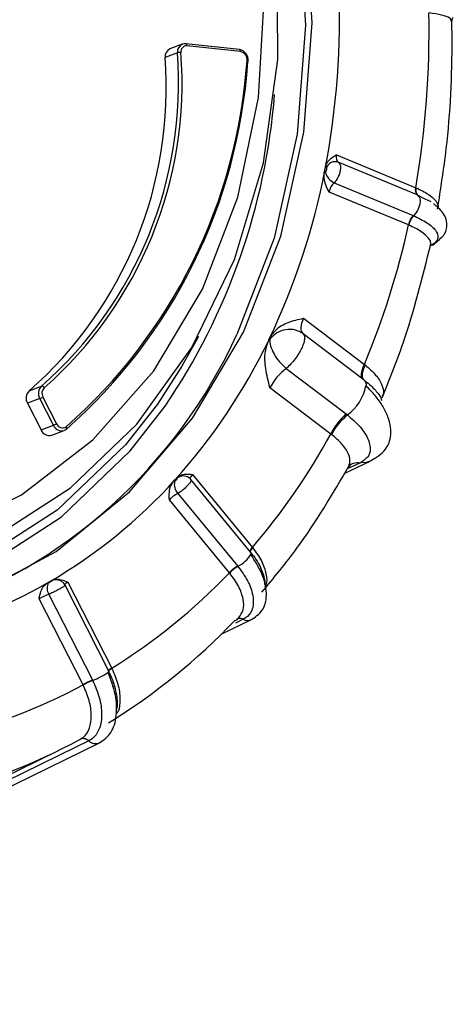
# Model space of a CAD drawing. Extents: x 5 to 297, y -3 to 205.
# Tile 10 of 35: x 77.285 to 78.242, y 42.831 to 45.002. Entities that reach past the tile are written whole.
import ezdxf

# ---------------------------------------------------------------- set-up
doc = ezdxf.new("R2010")
doc.units = 0
doc.layers.get('0').update_dxf_attribs({"linetype": 'CONTINUOUS'})

msp = doc.modelspace()

# ---------------------------------------------------------------- linework, layer by layer
at = {"color": 7, "linetype": 'CONTINUOUS'}
for p, q in [((77.6333, 44.9296), (77.6061, 44.9191)), ((77.6439, 44.9482), (77.6168, 44.9378)), ((77.7699, 44.9364), (77.6519, 44.9492)), ((77.7723, 44.9321), (77.6543, 44.9449)), ((77.9839, 44.7044), (78.1589, 44.6318)), ((77.9572, 44.6641), (77.9585, 44.6705)), ((77.9585, 44.6705), (77.9598, 44.6769)), ((78.1621, 44.6161), (77.988, 44.6883)), ((77.9791, 44.6426), (78.1531, 44.5705)), ((78.1589, 44.6318), (78.1598, 44.6315)), ((78.1428, 44.5497), (77.9677, 44.6222)), ((78.163, 44.6157), (78.1621, 44.6161)), ((78.1926, 44.6004), (78.1799, 44.6069)), ((78.1531, 44.5705), (78.1541, 44.5701)), ((77.9116, 44.344), (78.0458, 44.2422)), ((78.0423, 44.2096), (77.9103, 44.3097)), ((77.8345, 44.2957), (77.8352, 44.297)), ((77.8352, 44.297), (77.8358, 44.2984)), ((78.0458, 44.2422), (78.0477, 44.2406)), ((77.8731, 44.233), (78.0051, 44.1328)), ((77.3064, 44.1838), (77.3336, 44.1942)), ((77.9714, 44.0886), (77.8373, 44.1904)), ((78.0452, 44.2074), (78.0423, 44.2096)), ((78.0452, 44.2074), (78.0452, 44.2074)), ((77.3368, 44.1702), (77.3667, 44.1114)), ((78.0848, 44.1686), (78.0858, 44.1701)), ((77.3298, 44.1667), (77.3027, 44.1563)), ((77.3027, 44.1563), (77.3325, 44.0976)), ((77.3597, 44.108), (77.3298, 44.1667)), ((78.0051, 44.1328), (78.008, 44.1306)), ((78.008, 44.1306), (78.008, 44.1306)), ((77.3325, 44.0976), (77.3597, 44.108)), ((77.3562, 44.0859), (77.3834, 44.0963)), ((77.3834, 44.0963), (77.383, 44.0962)), ((77.9735, 44.0871), (77.9714, 44.0886)), ((78.0012, 44.0016), (78.0583, 44.0285)), ((77.6662, 43.9994), (77.7986, 43.8386)), ((77.6239, 43.983), (77.6278, 43.9873)), ((77.6278, 43.9873), (77.6318, 43.9917)), ((77.7955, 43.8273), (77.6631, 43.9881)), ((77.6343, 43.9575), (77.7659, 43.7977)), ((77.7479, 43.7827), (77.6155, 43.9435)), ((77.7986, 43.8386), (77.7993, 43.8379)), ((77.7659, 43.7977), (77.7666, 43.7968)), ((77.3457, 43.7596), (77.3506, 43.7625)), ((77.3506, 43.7625), (77.3555, 43.7653)), ((77.3918, 43.762), (77.4884, 43.5722)), ((77.3498, 43.735), (77.4458, 43.5464)), ((77.4821, 43.5653), (77.3855, 43.7552)), ((77.4251, 43.5357), (77.3285, 43.7255)), ((77.73, 43.6472), (77.7966, 43.6795)), ((77.4884, 43.5722), (77.4889, 43.5713)), ((77.4458, 43.5464), (77.4464, 43.5453)), ((77.4906, 43.531), (77.4933, 43.5323)), ((77.4188, 43.4153), (77.4182, 43.4152)), ((76.2304, 42.8309), (77.3709, 43.3907)), ((76.3236, 42.8493), (77.4614, 43.4076))]:
    msp.add_line(p, q, dxfattribs=at)
at = {"color": 8, "linetype": 'CONTINUOUS'}
for p, q in [((78.1799, 44.6069), (78.163, 44.6157)), ((78.196, 44.5054), (78.191, 44.5039)), ((78.0369, 44.0253), (78.0075, 44.0115)), ((77.7785, 43.6801), (77.7613, 43.6718)), ((77.4907, 43.5405), (77.4879, 43.5391))]:
    msp.add_line(p, q, dxfattribs=at)
at = {"color": 7, "linetype": 'CONTINUOUS', "flags": 128}
for points in [[(75.9303, 46.6956), (75.9607, 46.7089), (76.157, 46.7693), (76.3634, 46.7916), (76.5747, 46.7751), (76.7858, 46.7202), (76.9915, 46.6284), (77.1867, 46.5019), (77.3666, 46.3437), (77.5268, 46.1579), (77.6633, 45.9489), (77.7728, 45.7219), (77.8525, 45.4826), (77.9006, 45.2367), (77.9157, 44.9903), (77.8976, 44.7496), (77.8468, 44.5204), (77.7643, 44.3084)], [(75.2433, 45.2052), (75.2914, 44.9592), (75.3711, 44.7197), (75.4807, 44.4926), (75.6172, 44.2835), (75.7775, 44.0975), (75.9575, 43.9393), (76.1528, 43.8127), (76.3586, 43.7208), (76.5699, 43.666), (76.7813, 43.6495), (76.9878, 43.6717), (77.1842, 43.7322), (77.3658, 43.8294), (77.5279, 43.9609), (77.6667, 44.1235), (77.7787, 44.3132), (77.8612, 44.5253), (77.9121, 44.7546), (77.9302, 44.9955), (77.9151, 45.242)], [(75.3401, 45.1868), (75.39, 44.9505), (75.4709, 44.7214), (75.5809, 44.5053), (75.717, 44.308), (75.8757, 44.1345), (76.0529, 43.9894), (76.244, 43.8763), (76.4441, 43.7982), (76.648, 43.7571), (76.8504, 43.7542), (77.0461, 43.7894), (77.23, 43.8618), (77.3973, 43.9697), (77.5437, 44.1101), (77.6654, 44.2795), (77.7593, 44.4734), (77.8229, 44.6869), (77.8546, 44.9144), (77.8535, 45.15)], [(77.6519, 44.9492), (77.6517, 44.9492), (77.6511, 44.9491)], [(78.163, 44.6157), (78.166, 44.613), (78.1678, 44.6085), (78.1683, 44.6026), (78.1676, 44.5959), (78.1656, 44.5887), (78.1625, 44.5816), (78.1586, 44.5753), (78.1541, 44.5701)], [(77.6796, 44.304), (77.643, 44.238), (77.5891, 44.1548)], [(78.0423, 44.2096), (78.0405, 44.2115), (78.0394, 44.2142), (78.0389, 44.2176), (78.0391, 44.2216), (78.0398, 44.2261), (78.0412, 44.2311), (78.0432, 44.2365), (78.0458, 44.2422)], [(78.0452, 44.2074), (78.0485, 44.2024), (78.0492, 44.195)], [(77.3876, 44.0988), (77.3881, 44.0991), (77.3885, 44.0996), (77.3887, 44.1002), (77.3888, 44.1009), (77.3887, 44.1018), (77.3885, 44.1027), (77.3881, 44.1036), (77.3876, 44.1045)], [(78.0678, 44.0349), (78.0606, 44.0297), (78.0583, 44.0285)], [(77.7989, 43.6808), (77.7974, 43.6799), (77.7965, 43.6795)], [(77.4821, 43.5653), (77.4821, 43.5649), (77.4807, 43.5633), (77.4801, 43.5628)]]:
    msp.add_lwpolyline(points, dxfattribs=at)
at = {"color": 8, "linetype": 'CONTINUOUS', "flags": 128}
for points in [[(77.5891, 44.1548), (77.5184, 44.0646), (77.3684, 43.9208), (77.1971, 43.8103), (77.0088, 43.7361), (76.8084, 43.7001), (76.6011, 43.7031), (76.3923, 43.7451), (76.1873, 43.8251), (75.9916, 43.9409), (75.8101, 44.0896), (75.6476, 44.2673), (75.5082, 44.4694), (75.3956, 44.6906), (75.3127, 44.9253), (75.2616, 45.1673), (75.2438, 45.4104), (75.2595, 45.6483), (75.3084, 45.8749), (75.3893, 46.0842)], [(76.363, 43.887), (76.5233, 43.8368), (76.7253, 43.8085), (76.9239, 43.819), (77.1138, 43.8681), (77.2897, 43.9544), (77.4468, 44.0756), (77.5809, 44.2283), (77.6884, 44.4084), (77.7662, 44.611), (77.8123, 44.8306), (77.8254, 45.0611)], [(77.6543, 44.9449), (77.6542, 44.9459), (77.654, 44.9468), (77.6537, 44.9477), (77.6533, 44.9483), (77.6528, 44.9488), (77.6522, 44.9491), (77.6519, 44.9492)], [(77.7723, 44.9321), (77.7722, 44.9331), (77.772, 44.934), (77.7717, 44.9349), (77.7713, 44.9356), (77.7708, 44.936), (77.7703, 44.9363), (77.7699, 44.9364)], [(77.7894, 44.9101), (77.7894, 44.9102), (77.7893, 44.9105), (77.7889, 44.9109), (77.7884, 44.9112), (77.7877, 44.9116), (77.7869, 44.9118)], [(75.9467, 43.9546), (75.9854, 43.9266), (76.1833, 43.8094), (76.3906, 43.7286), (76.6018, 43.686), (76.8114, 43.683), (77.0141, 43.7194), (77.2045, 43.7945), (77.3778, 43.9062), (77.5294, 44.0516), (77.606, 44.1501)], [(78.0583, 44.0285), (78.0492, 44.0256), (78.0369, 44.0253)], [(77.4377, 43.412), (77.4089, 43.3978), (77.2939, 43.3414), (76.8337, 43.1156), (76.3373, 42.8719), (76.3085, 42.8578), (76.3009, 42.8541)]]:
    msp.add_lwpolyline(points, dxfattribs=at)
at = {"color": 7, "linetype": 'CONTINUOUS'}
for centre, radius, start, end in [((76.214, 45.0086), 1.777, 349.0324, 2.3763), ((76.1579, 44.9759), 2.0304, 350.2417, 1.167), ((76.7456, 44.8626), 0.8902, 311.3391, 4.3132), ((76.7483, 44.8629), 0.8952, 311.3391, 4.3132), ((77.6245, 44.921), 0.0185, 114.6678, 185.7765), ((77.6387, 44.911), 0.0193, 83.243, 106.2318), ((77.6537, 44.932), 0.0128, 87.2207, 188.1846), ((77.7686, 44.9141), 0.0184, 352.9886, 78.4213), ((76.7184, 44.8522), 0.8902, 311.3391, 4.3132), ((76.6082, 44.9924), 1.1814, 311.2752, 356.0896), ((76.6051, 44.9902), 1.1862, 311.2752, 356.0896), ((77.7883, 44.9105), 0.00116, 280.5335, 343.0151), ((76.4258, 44.9512), 1.4264, 325.8312, 355.432), ((77.9814, 44.6679), 0.0214, 72.069, 158.503), ((76.4491, 44.9619), 1.5373, 334.4315, 349.0736), ((77.9939, 44.6744), 0.0351, 192.8487, 244.977), ((78.1727, 44.6264), 0.0148, 158.5939, 223.8968), ((78.1736, 44.6261), 0.0148, 158.8045, 224.5075), ((78.1858, 44.5414), 0.0438, 138.3408, 169.069), ((78.1863, 44.5409), 0.0435, 137.8731, 168.8611), ((76.4132, 44.9264), 1.7701, 337.2599, 347.712), ((78.188, 44.5229), 0.0193, 294.5583, 322.2306), ((76.7229, 44.7814), 1.1438, 288.2653, 335.5735), ((76.655, 44.8629), 1.3088, 318.0127, 334.3175), ((77.3492, 44.1781), 0.0225, 134.1508, 210.3726), ((77.3341, 44.1881), 0.00612, 25.6759, 94.6566), ((77.3513, 44.1787), 0.0169, 134.1508, 210.3726), ((77.3221, 44.1677), 0.0225, 134.1508, 210.3726), ((77.3072, 44.2213), 0.0591, 292.4907, 300.0075), ((78.1027, 44.0235), 0.1466, 131.7693, 153.6061), ((77.3371, 44.1626), 0.0591, 292.4907, 300.0075), ((77.3798, 44.1162), 0.014, 199.9166, 303.3776), ((77.3511, 44.1053), 0.0201, 202.6721, 284.819), ((76.6716, 44.8025), 1.483, 319.4624, 331.2252), ((76.7727, 44.7584), 1.1514, 300.1277, 317.9606), ((77.657, 43.9781), 0.0306, 167.3824, 222.3031), ((77.7911, 43.8254), 0.00486, 328.1574, 23.7692), ((76.797, 44.6899), 1.3143, 301.7405, 316.3478), ((77.8153, 43.7202), 0.0919, 122.5378, 137.1652), ((77.8146, 43.7202), 0.0904, 122.0474, 136.9217), ((76.8023, 44.7118), 1.0963, 281.5841, 300.0124), ((77.3704, 43.7486), 0.0246, 149.6727, 213.4491), ((76.7512, 44.6362), 1.3915, 301.6425, 316.4458), ((77.5593, 43.3004), 0.2709, 114.7677, 119.7117), ((77.5526, 43.3099), 0.2583, 114.2729, 119.4574), ((76.8311, 44.6367), 1.2511, 283.2501, 298.3464), ((76.7872, 44.5798), 1.3246, 283.1489, 298.4476)]:
    msp.add_arc(centre, radius, start, end, dxfattribs=at)
at = {"color": 8, "linetype": 'CONTINUOUS'}
for centre, radius, start, end in [((77.6517, 44.9314), 0.0185, 115.2342, 185.7495), ((77.9438, 44.217), 0.1076, 306.6091, 348.2029), ((77.3783, 44.1158), 0.0202, 202.7525, 283.4708), ((77.6465, 43.9749), 0.0212, 64.2611, 130.5015), ((77.7323, 43.8633), 0.0748, 297.2975, 327.2298), ((77.8106, 43.8252), 0.018, 131.6855, 164.1533), ((77.8109, 43.8247), 0.0176, 131.6875, 165.1332), ((77.3657, 43.7459), 0.0215, 78.8334, 116.3953), ((77.7881, 43.6978), 0.0201, 241.3982, 294.7567), ((77.39, 43.6955), 0.1605, 290.5804, 304.1923), ((77.5091, 43.5326), 0.0447, 117.6082, 128.9149), ((77.5074, 43.5356), 0.0402, 117.488, 130.0612), ((77.4527, 43.4273), 0.0215, 225.569, 294.4245)]:
    msp.add_arc(centre, radius, start, end, dxfattribs=at)
at = {"color": 7, "linetype": 'CONTINUOUS'}
for centre, major_axis, ratio, start_param, end_param in [((77.9978, 44.7082), (0.0096, 0.0201), 0.545043, 2.012047, 3.121608), ((77.9803, 44.716), (0.018, 0.0406), 0.503275, 3.012398, 3.105251), ((77.9641, 44.6339), (0.018, 0.0406), 0.503275, 0.886129, 0.978982), ((77.9817, 44.6261), (0.0096, 0.0201), 0.545043, 0.902486, 2.012047), ((77.9461, 44.3523), (0.0362, 0.0422), 0.437097, 2.114495, 3.161), ((77.8321, 44.2307), (0.0697, 0.0866), 0.395482, 1.052842, 1.082935), ((77.9064, 44.3842), (0.0697, 0.0866), 0.395482, 3.116352, 3.146445), ((77.8718, 44.1987), (0.0362, 0.0422), 0.437097, 1.06799, 2.114495), ((77.6798, 44.0023), (0.018, 0.0131), 0.305477, 2.174742, 3.284303), ((77.6159, 43.9633), (0.0352, 0.0272), 0.263714, 1.05416, 1.147013), ((77.6666, 44.0192), (0.0352, 0.0272), 0.263714, 3.180429, 3.273282), ((77.6291, 43.9464), (0.018, 0.0131), 0.305477, 1.065181, 2.174742), ((77.3322, 43.748), (0.0402, 0.0189), 0.11693, 1.082309, 1.175161), ((77.3955, 43.7846), (0.0402, 0.0189), 0.11693, 3.208578, 3.301431), ((77.4049, 43.7646), (0.0204, 0.0088), 0.159052, 2.198159, 3.307719), ((77.3416, 43.728), (0.0204, 0.0088), 0.159052, 1.088598, 2.198159)]:
    msp.add_ellipse(centre, major_axis=major_axis, ratio=ratio, start_param=start_param, end_param=end_param, dxfattribs=at)
at = {"color": 8, "linetype": 'CONTINUOUS'}
for points, knots in [([(78.238, 44.9985), (78.2372, 45.001), (78.2353, 45.0063), (78.2178, 45.013), (78.1984, 45.0158), (78.1888, 45.0172)], [0, 0, 0, 0, 0.312813, 0.656399, 1, 1, 1, 1]), ([(78.1598, 44.6315), (78.1693, 44.6269), (78.1885, 44.6178), (78.204, 44.6026), (78.2102, 44.592), (78.2074, 44.5877), (78.2072, 44.5874)], [0, 0, 0, 0, 0.325101, 0.650186, 0.975211, 1, 1, 1, 1]), ([(78.1908, 44.5052), (78.1911, 44.5056), (78.1941, 44.51), (78.188, 44.5208), (78.1724, 44.5358), (78.1532, 44.5448), (78.1436, 44.5493)], [0, 0, 0, 0, 0.0383365, 0.3588457, 0.6794156, 1, 1, 1, 1]), ([(78.0477, 44.2406), (78.056, 44.2333), (78.0727, 44.2185), (78.0857, 44.1959), (78.0898, 44.1792), (78.0853, 44.1727), (78.0842, 44.1711)], [0, 0, 0, 0, 0.293254, 0.596759, 0.898546, 1, 1, 1, 1]), ([(78.0111, 44.0169), (78.0127, 44.0224), (78.0161, 44.0335), (78.0062, 44.0552), (77.9903, 44.0737), (77.9774, 44.084), (77.9735, 44.0871)], [0, 0, 0, 0, 0.286973, 0.579059, 0.869962, 1, 1, 1, 1]), ([(78.0144, 44.0208), (78.0167, 44.0221), (78.0234, 44.0261), (78.0315, 44.0257), (78.0369, 44.0253)], [0, 0, 0, 0, 0.339942, 1, 1, 1, 1]), ([(77.6629, 43.9879), (77.6632, 43.9875), (77.664, 43.9867), (77.6624, 43.9831), (77.6587, 43.978), (77.653, 43.9719), (77.646, 43.9657), (77.6394, 43.9608), (77.6357, 43.9584), (77.6343, 43.9575)], [0, 0, 0, 0, 0.102204, 0.262393, 0.422615, 0.583347, 0.744625, 0.906249, 1, 1, 1, 1]), ([(77.7993, 43.8379), (77.8063, 43.8281), (77.8204, 43.8087), (77.8296, 43.7801), (77.8315, 43.7604), (77.827, 43.7534), (77.8261, 43.7522)], [0, 0, 0, 0, 0.310617, 0.62122, 0.931764, 1, 1, 1, 1]), ([(77.7686, 43.6843), (77.7724, 43.6892), (77.7802, 43.6996), (77.7795, 43.7242), (77.7697, 43.7529), (77.7556, 43.7723), (77.7486, 43.782)], [0, 0, 0, 0, 0.233188, 0.488756, 0.744372, 1, 1, 1, 1]), ([(77.3851, 43.755), (77.3853, 43.7549), (77.3856, 43.7546), (77.3831, 43.7527), (77.3781, 43.7495), (77.371, 43.7455), (77.3628, 43.7412), (77.3554, 43.7376), (77.3513, 43.7357), (77.3498, 43.735)], [0, 0, 0, 0, 0.088001, 0.250723, 0.41348, 0.576755, 0.740584, 0.904766, 1, 1, 1, 1]), ([(77.7785, 43.6801), (77.7768, 43.6808), (77.7734, 43.6821), (77.7683, 43.6822), (77.7654, 43.681), (77.764, 43.6805)], [0, 0, 0, 0, 0.342937, 0.685873, 1, 1, 1, 1]), ([(77.4889, 43.5713), (77.4938, 43.5599), (77.5036, 43.537), (77.5075, 43.504), (77.5056, 43.4807), (77.4997, 43.4726), (77.4983, 43.4706)], [0, 0, 0, 0, 0.301401, 0.602788, 0.904118, 1, 1, 1, 1]), ([(77.4377, 43.412), (77.4362, 43.4131), (77.4331, 43.4154), (77.4279, 43.4169), (77.4229, 43.4171), (77.4201, 43.4159), (77.4188, 43.4153)], [0, 0, 0, 0, 0.25764, 0.5152801, 0.7729201, 1, 1, 1, 1])]:
    msp.add_open_spline(points, degree=3, knots=knots, dxfattribs=at)
at = {"color": 7, "linetype": 'CONTINUOUS'}
for points, knots in [([(78.2071, 44.5846), (78.214, 44.6289), (78.2332, 44.7518), (78.2401, 44.8924), (78.2387, 44.9878), (78.2385, 45.0015)], [0, 0, 0, 0, 0.325702, 0.902733, 1, 1, 1, 1]), ([(78.2394, 44.9988), (78.2392, 45.0003), (78.2384, 45.0049), (78.2421, 45.008), (78.2413, 45.0075), (78.2412, 45.0074)], [0, 0, 0, 0, 0.2838, 0.892028, 1, 1, 1, 1]), ([(77.6519, 44.9492), (77.6495, 44.9494), (77.6467, 44.9496), (77.6443, 44.9482), (77.6439, 44.9479)], [0, 0, 0, 0, 0.819351, 1, 1, 1, 1]), ([(77.7894, 44.9101), (77.7894, 44.9129), (77.7894, 44.9184), (77.7858, 44.9264), (77.7801, 44.9328), (77.7743, 44.9358), (77.7708, 44.9363), (77.7699, 44.9364)], [0, 0, 0, 0, 0.223817, 0.453584, 0.687278, 0.923011, 1, 1, 1, 1]), ([(77.9598, 44.6769), (77.9608, 44.6802), (77.9632, 44.6881), (77.972, 44.6973), (77.9797, 44.702), (77.9838, 44.7043), (77.9839, 44.7044)], [0, 0, 0, 0, 0.254237, 0.606912, 0.992914, 1, 1, 1, 1]), ([(77.9597, 44.6666), (77.9599, 44.6668), (77.9605, 44.6674), (77.9614, 44.6688), (77.9621, 44.6705), (77.9626, 44.6723), (77.9626, 44.6739), (77.9623, 44.6751), (77.9618, 44.6755), (77.9615, 44.6757)], [0, 0, 0, 0, 0.088013, 0.240341, 0.393027, 0.545536, 0.697414, 0.848695, 1, 1, 1, 1]), ([(77.988, 44.6883), (77.9892, 44.6873), (77.9915, 44.6853), (77.993, 44.6791), (77.9928, 44.6713), (77.9907, 44.6624), (77.9871, 44.6537), (77.9829, 44.6469), (77.9801, 44.6438), (77.9791, 44.6426)], [0, 0, 0, 0, 0.152063, 0.303355, 0.454679, 0.606485, 0.758807, 0.911455, 1, 1, 1, 1]), ([(77.9677, 44.6222), (77.9677, 44.6223), (77.965, 44.6275), (77.9603, 44.6374), (77.9561, 44.6519), (77.9569, 44.6605), (77.9572, 44.6641)], [0, 0, 0, 0, 0.007086, 0.393088, 0.745763, 1, 1, 1, 1]), ([(78.2032, 44.5111), (78.2105, 44.5171), (78.2252, 44.5291), (78.2298, 44.5528), (78.2215, 44.5769), (78.2055, 44.5902), (78.1977, 44.5967)], [0, 0, 0, 0, 0.253637, 0.509568, 0.760484, 1, 1, 1, 1]), ([(78.1541, 44.5701), (78.1646, 44.5651), (78.1858, 44.555), (78.2043, 44.5379), (78.2098, 44.5219), (78.2031, 44.5105), (78.1936, 44.5055), (78.1904, 44.5039)], [0, 0, 0, 0, 0.22259, 0.445284, 0.668029, 0.890783, 1, 1, 1, 1]), ([(78.1436, 44.5493), (78.1436, 44.5493), (78.1433, 44.5494), (78.1431, 44.5496), (78.1428, 44.5497)], [0, 0, 0, 0, 0.04216, 1, 1, 1, 1]), ([(78.0845, 44.1681), (78.1007, 44.2082), (78.1448, 44.3168), (78.1737, 44.4336), (78.192, 44.5074)], [0, 0, 0, 0, 0.368433, 1, 1, 1, 1]), ([(78.1915, 44.5052), (78.1916, 44.5054), (78.1917, 44.5059), (78.1912, 44.5055), (78.1908, 44.5052)], [0, 0, 0, 0, 0.2941245, 1, 1, 1, 1]), ([(77.8358, 44.2984), (77.8402, 44.3053), (77.8508, 44.3219), (77.878, 44.3364), (77.8999, 44.3416), (77.9115, 44.3439), (77.9116, 44.344)], [0, 0, 0, 0, 0.254238, 0.606915, 0.995519, 1, 1, 1, 1]), ([(77.9103, 44.3097), (77.9046, 44.3131), (77.8931, 44.3197), (77.8723, 44.3199), (77.852, 44.3129), (77.8419, 44.3027), (77.8368, 44.2975)], [0, 0, 0, 0, 0.249998, 0.499998, 0.749998, 1, 1, 1, 1]), ([(77.9103, 44.3097), (77.9115, 44.3083), (77.9138, 44.3054), (77.9138, 44.2973), (77.9115, 44.2878), (77.9071, 44.2772), (77.9009, 44.266), (77.893, 44.2543), (77.8834, 44.2426), (77.8766, 44.2362), (77.8731, 44.233)], [0, 0, 0, 0, 0.13451, 0.262694, 0.384533, 0.5, 0.615468, 0.737307, 0.865491, 1, 1, 1, 1]), ([(77.8373, 44.1904), (77.8373, 44.1906), (77.8336, 44.2046), (77.8271, 44.2312), (77.8248, 44.2682), (77.8316, 44.2875), (77.8345, 44.2957)], [0, 0, 0, 0, 0.004481, 0.393085, 0.745762, 1, 1, 1, 1]), ([(77.8368, 44.2975), (77.8371, 44.2928), (77.8376, 44.2832), (77.8457, 44.2651), (77.8579, 44.2471), (77.8681, 44.2377), (77.8731, 44.233)], [0, 0, 0, 0, 0.2500016, 0.5000022, 0.7500016, 1, 1, 1, 1]), ([(78.0452, 44.2074), (78.0437, 44.2093), (78.0407, 44.2132), (78.0416, 44.224), (78.0446, 44.2336), (78.0471, 44.2391), (78.0477, 44.2406)], [0, 0, 0, 0, 0.322284, 0.644569, 0.904577, 1, 1, 1, 1]), ([(78.0476, 44.2052), (78.0486, 44.2045), (78.0592, 44.197), (78.0724, 44.1825), (78.0834, 44.1678), (78.0839, 44.1612), (78.0841, 44.163), (78.0841, 44.1631)], [0, 0, 0, 0, 0.035832, 0.387288, 0.695524, 0.989672, 1, 1, 1, 1]), ([(78.0678, 44.0349), (78.074, 44.0388), (78.0863, 44.0466), (78.0981, 44.0629), (78.1044, 44.082), (78.1045, 44.1036), (78.0985, 44.1266), (78.0869, 44.1501), (78.0705, 44.1734), (78.0562, 44.1878), (78.0492, 44.195)], [0, 0, 0, 0, 0.124478, 0.25005, 0.376247, 0.50259, 0.628604, 0.753815, 0.877762, 1, 1, 1, 1]), ([(77.9735, 44.0871), (77.9742, 44.0886), (77.977, 44.0941), (77.9839, 44.1049), (77.9951, 44.1189), (78.0037, 44.1267), (78.008, 44.1306)], [0, 0, 0, 0, 0.095423, 0.355431, 0.677716, 1, 1, 1, 1]), ([(78.008, 44.1306), (78.0129, 44.1265), (78.0288, 44.1134), (78.0489, 44.0897), (78.0602, 44.0624), (78.0576, 44.039), (78.0438, 44.0299), (78.0369, 44.0253)], [0, 0, 0, 0, 0.099328, 0.323224, 0.548481, 0.772602, 1, 1, 1, 1]), ([(77.3829, 44.0964), (77.3834, 44.0965), (77.3854, 44.0969), (77.3869, 44.0981), (77.3881, 44.0991)], [0, 0, 0, 0, 0.27952, 1, 1, 1, 1]), ([(77.8196, 43.7397), (77.8459, 43.7715), (77.9174, 43.8577), (77.9756, 43.9566), (78.0123, 44.019)], [0, 0, 0, 0, 0.368439, 1, 1, 1, 1]), ([(78.0116, 44.016), (78.0135, 44.0188), (78.0162, 44.0226), (78.0148, 44.0219), (78.0144, 44.0217)], [0, 0, 0, 0, 0.7155336, 1, 1, 1, 1]), ([(77.6318, 43.9917), (77.6342, 43.9937), (77.6399, 43.9986), (77.6521, 44.0007), (77.6613, 43.9999), (77.6661, 43.9994), (77.6662, 43.9994)], [0, 0, 0, 0, 0.254237, 0.606912, 0.992914, 1, 1, 1, 1]), ([(77.6155, 43.9435), (77.6155, 43.9436), (77.6153, 43.9493), (77.6151, 43.9599), (77.6175, 43.9739), (77.622, 43.9803), (77.6239, 43.983)], [0, 0, 0, 0, 0.007086, 0.393088, 0.745763, 1, 1, 1, 1]), ([(77.6271, 43.9848), (77.6274, 43.985), (77.6281, 43.9854), (77.6295, 43.9864), (77.6309, 43.9876), (77.632, 43.9888), (77.6328, 43.9899), (77.6331, 43.9907), (77.6328, 43.9909), (77.6327, 43.991)], [0, 0, 0, 0, 0.088013, 0.240341, 0.393027, 0.545536, 0.697414, 0.848695, 1, 1, 1, 1]), ([(77.6629, 43.9879), (77.6625, 43.9885), (77.6608, 43.9912), (77.6579, 43.9928), (77.6557, 43.9939)], [0, 0, 0, 0, 0.2294524, 1, 1, 1, 1]), ([(77.7937, 43.8281), (77.7962, 43.8253), (77.8076, 43.8124), (77.8202, 43.7883), (77.827, 43.7651), (77.8255, 43.7581), (77.8252, 43.7564)], [0, 0, 0, 0, 0.10459, 0.494176, 0.874848, 1, 1, 1, 1]), ([(77.7989, 43.6808), (77.8078, 43.6873), (77.8257, 43.7004), (77.832, 43.7367), (77.8229, 43.7798), (77.8044, 43.8085), (77.7952, 43.8228)], [0, 0, 0, 0, 0.250971, 0.502325, 0.752507, 1, 1, 1, 1]), ([(77.7486, 43.782), (77.7486, 43.782), (77.7483, 43.7822), (77.7481, 43.7825), (77.7479, 43.7827)], [0, 0, 0, 0, 0.04216, 1, 1, 1, 1]), ([(77.7666, 43.7968), (77.7744, 43.7861), (77.79, 43.7645), (77.8011, 43.7323), (77.8011, 43.7048), (77.7917, 43.6878), (77.7818, 43.682), (77.7785, 43.6801)], [0, 0, 0, 0, 0.22259, 0.445284, 0.668029, 0.890783, 1, 1, 1, 1]), ([(77.3285, 43.7255), (77.3285, 43.7256), (77.3295, 43.7309), (77.3317, 43.7409), (77.3373, 43.7532), (77.3432, 43.7577), (77.3457, 43.7596)], [0, 0, 0, 0, 0.007086, 0.393088, 0.745763, 1, 1, 1, 1]), ([(77.3491, 43.761), (77.3494, 43.7612), (77.3503, 43.7615), (77.3518, 43.7622), (77.3534, 43.763), (77.3548, 43.7638), (77.3558, 43.7645), (77.3564, 43.765), (77.3562, 43.7651), (77.3562, 43.7651)], [0, 0, 0, 0, 0.088013, 0.240341, 0.393027, 0.545536, 0.697414, 0.848695, 1, 1, 1, 1]), ([(77.3555, 43.7653), (77.3584, 43.7665), (77.3652, 43.7693), (77.3779, 43.7675), (77.387, 43.764), (77.3917, 43.7621), (77.3918, 43.762)], [0, 0, 0, 0, 0.2542375, 0.6069125, 0.9929143, 1, 1, 1, 1]), ([(77.3852, 43.755), (77.3844, 43.7566), (77.3826, 43.7603), (77.3776, 43.7641), (77.3731, 43.7663), (77.3705, 43.7667), (77.3699, 43.7668)], [0, 0, 0, 0, 0.259068, 0.610071, 0.901001, 1, 1, 1, 1]), ([(77.7596, 43.6774), (77.7628, 43.6787), (77.7665, 43.6804), (77.7683, 43.6838), (77.7686, 43.6843)], [0, 0, 0, 0, 0.844534, 1, 1, 1, 1]), ([(77.4616, 43.4077), (77.4708, 43.4143), (77.4891, 43.4273), (77.5006, 43.4666), (77.4988, 43.5141), (77.4864, 43.5466), (77.4801, 43.5628)], [0, 0, 0, 0, 0.251655, 0.502797, 0.752534, 1, 1, 1, 1]), ([(77.4807, 43.5656), (77.4825, 43.5623), (77.491, 43.5469), (77.4989, 43.5182), (77.5017, 43.4903), (77.4986, 43.4808), (77.4978, 43.4787)], [0, 0, 0, 0, 0.104356, 0.495258, 0.882602, 1, 1, 1, 1]), ([(77.4464, 43.5453), (77.4518, 43.5327), (77.4628, 43.5074), (77.4677, 43.4701), (77.463, 43.4388), (77.4513, 43.42), (77.4411, 43.414), (77.4377, 43.412)], [0, 0, 0, 0, 0.2225903, 0.445284, 0.6680289, 0.8907827, 1, 1, 1, 1]), ([(77.4182, 43.4152), (77.4211, 43.4169), (77.4302, 43.4224), (77.4406, 43.4391), (77.4448, 43.4672), (77.4403, 43.5007), (77.4305, 43.5234), (77.4255, 43.5348)], [0, 0, 0, 0, 0.1060174, 0.3294489, 0.5529344, 0.7764621, 1, 1, 1, 1]), ([(77.4255, 43.5348), (77.4255, 43.5348), (77.4254, 43.5351), (77.4252, 43.5354), (77.4251, 43.5357)], [0, 0, 0, 0, 0.04216, 1, 1, 1, 1])]:
    msp.add_open_spline(points, degree=3, knots=knots, dxfattribs=at)

doc.saveas('drawing.dxf')
